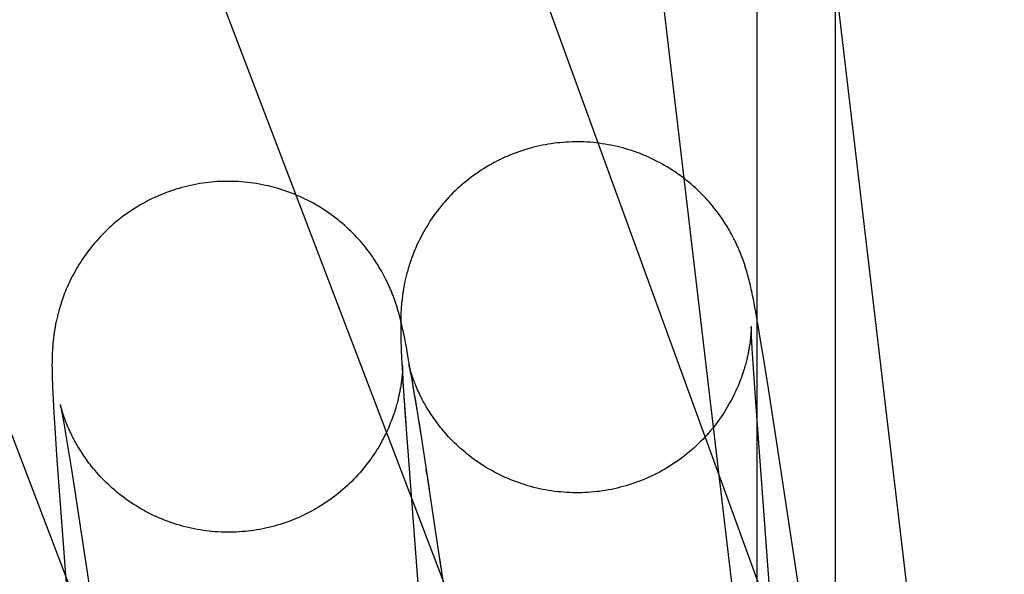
# Model space of a CAD drawing. Header units: inches. Extents: x 0 to 262, y 0 to 169.
# Tile 84 of 105: x 138.8562 to 138.9656, y 86.5668 to 86.6285. Entities that reach past the tile are written whole.
import ezdxf

# ---------------------------------------------------------------- set-up
doc = ezdxf.new("R2010")
doc.units = ezdxf.units.IN
doc.header["$LTSCALE"] = 14.384615
doc.header["$MEASUREMENT"] = 0
doc.linetypes.add('HIDDEN', pattern=[0.2, 0.1, -0.1])
doc.layers.add('DEFAULT_2', color=8, linetype='HIDDEN')

msp = doc.modelspace()

# ---------------------------------------------------------------- linework, layer by layer
at = {"layer": 'DEFAULT_2', "color": 8, "linetype": 'HIDDEN'}
for p, q in [((139.04369, 86.27623), (138.4879, 87.80323)), ((138.93813, 85.78387), (138.93813, 87.4876)), ((138.94684, 85.78387), (138.94684, 87.4876)), ((138.96262, 86.49904), (138.90026, 87.02791)), ((138.93727, 86.5493), (138.8866, 86.97902)), ((138.76861, 86.91934), (138.94163, 86.46539)), ((138.73217, 86.90544), (138.92297, 86.40484)), ((138.93708, 86.60013), (138.93702, 86.60034)), ((138.93713, 86.59992), (138.93708, 86.60013)), ((138.93719, 86.59971), (138.93713, 86.59992)), ((138.93724, 86.59951), (138.93719, 86.59971)), ((138.93729, 86.5993), (138.93724, 86.59951)), ((138.93734, 86.5991), (138.93729, 86.5993)), ((138.93739, 86.5989), (138.93734, 86.5991)), ((138.93744, 86.59869), (138.93739, 86.5989)), ((138.93748, 86.59848), (138.93744, 86.59869)), ((138.93753, 86.59826), (138.93748, 86.59848)), ((138.93758, 86.59803), (138.93753, 86.59826)), ((138.93763, 86.59779), (138.93758, 86.59803)), ((138.93771, 86.59739), (138.93763, 86.59779)), ((138.9378, 86.59695), (138.93771, 86.59739)), ((138.89836, 86.59574), (138.8983, 86.59596)), ((138.89857, 86.59594), (138.89856, 86.59574)), ((138.89858, 86.59615), (138.89857, 86.59594)), ((138.93789, 86.59648), (138.9378, 86.59695)), ((138.93798, 86.59598), (138.93789, 86.59648)), ((138.93811, 86.59525), (138.93798, 86.59598)), ((138.89841, 86.59553), (138.89836, 86.59574)), ((138.89847, 86.59533), (138.89841, 86.59553)), ((138.89852, 86.59512), (138.89847, 86.59533)), ((138.89857, 86.59492), (138.89852, 86.59512)), ((138.89855, 86.59536), (138.89854, 86.59517)), ((138.89854, 86.59517), (138.89854, 86.59498)), ((138.89854, 86.59498), (138.89854, 86.5948)), ((138.89856, 86.59555), (138.89855, 86.59536)), ((138.89856, 86.59574), (138.89856, 86.59555)), ((138.89862, 86.59471), (138.89857, 86.59492)), ((138.93829, 86.59423), (138.93811, 86.59525)), ((138.89854, 86.5948), (138.89854, 86.59462)), ((138.89854, 86.59462), (138.89854, 86.59444)), ((138.89854, 86.59444), (138.89854, 86.59426)), ((138.89854, 86.59426), (138.89854, 86.59408)), ((138.89854, 86.59408), (138.89854, 86.5938)), ((138.89854, 86.5938), (138.89854, 86.59351)), ((138.89867, 86.59451), (138.89862, 86.59471)), ((138.89872, 86.59431), (138.89867, 86.59451)), ((138.89876, 86.5941), (138.89872, 86.59431)), ((138.89881, 86.59388), (138.89876, 86.5941)), ((138.89886, 86.59365), (138.89881, 86.59388)), ((138.93746, 86.5938), (138.93745, 86.59368)), ((138.93747, 86.59402), (138.93746, 86.59391)), ((138.93746, 86.59391), (138.93746, 86.5938)), ((138.93748, 86.59426), (138.93747, 86.59419)), ((138.93747, 86.59419), (138.93747, 86.59411)), ((138.93747, 86.59411), (138.93747, 86.59402)), ((138.93748, 86.59439), (138.93748, 86.59438)), ((138.93748, 86.59438), (138.93748, 86.59438)), ((138.93748, 86.59438), (138.93748, 86.59437)), ((138.93748, 86.59434), (138.93748, 86.59436)), ((138.93748, 86.59435), (138.93748, 86.59433)), ((138.93748, 86.59431), (138.93748, 86.59426)), ((138.93749, 86.59404), (138.93748, 86.59419)), ((138.93749, 86.59384), (138.93749, 86.59404)), ((138.9375, 86.5936), (138.93749, 86.59384)), ((138.93852, 86.59284), (138.93829, 86.59423)), ((138.89854, 86.59351), (138.89855, 86.59321)), ((138.89855, 86.59321), (138.89856, 86.5929)), ((138.89856, 86.5929), (138.89857, 86.59257)), ((138.89891, 86.5934), (138.89886, 86.59365)), ((138.89899, 86.593), (138.89891, 86.5934)), ((138.89908, 86.59256), (138.89899, 86.593)), ((138.93752, 86.5932), (138.9375, 86.5936)), ((138.93754, 86.59269), (138.93752, 86.5932)), ((138.93759, 86.59188), (138.93754, 86.59269)), ((138.93884, 86.59092), (138.93852, 86.59284)), ((138.85986, 86.59168), (138.85985, 86.59147)), ((138.89857, 86.59257), (138.89859, 86.59212)), ((138.89859, 86.59212), (138.89861, 86.59163)), ((138.89861, 86.59163), (138.89864, 86.59096)), ((138.89917, 86.59209), (138.89908, 86.59256)), ((138.89926, 86.59159), (138.89917, 86.59209)), ((138.89939, 86.59086), (138.89926, 86.59159)), ((138.93765, 86.59083), (138.93759, 86.59188)), ((138.85983, 86.59089), (138.85982, 86.59071)), ((138.85982, 86.59071), (138.85982, 86.59052)), ((138.85982, 86.59052), (138.85982, 86.59034)), ((138.85984, 86.59128), (138.85983, 86.59108)), ((138.85983, 86.59108), (138.85983, 86.59089)), ((138.85985, 86.59147), (138.85984, 86.59128)), ((138.89864, 86.59096), (138.89868, 86.59022)), ((138.89957, 86.58984), (138.89939, 86.59086)), ((138.93775, 86.58916), (138.93765, 86.59083)), ((138.93939, 86.58746), (138.93884, 86.59092)), ((138.85982, 86.59034), (138.85981, 86.59016)), ((138.85981, 86.59016), (138.85981, 86.58998)), ((138.85981, 86.58998), (138.85982, 86.5898)), ((138.85982, 86.5898), (138.85982, 86.58962)), ((138.85982, 86.58962), (138.85982, 86.58934)), ((138.89868, 86.59022), (138.89873, 86.58922)), ((138.89874, 86.5895), (138.89873, 86.58939)), ((138.89873, 86.58939), (138.89873, 86.58926)), ((138.89875, 86.58961), (138.89874, 86.5895)), ((138.89876, 86.58991), (138.89875, 86.58985)), ((138.89875, 86.58985), (138.89875, 86.58978)), ((138.89875, 86.58978), (138.89875, 86.5897)), ((138.89875, 86.5897), (138.89875, 86.58961)), ((138.89876, 86.58999), (138.89876, 86.59)), ((138.89876, 86.59), (138.89876, 86.58999)), ((138.89876, 86.58997), (138.89876, 86.58998)), ((138.89876, 86.58998), (138.89876, 86.58997)), ((138.89876, 86.58996), (138.89876, 86.58994)), ((138.89876, 86.58974), (138.89876, 86.58986)), ((138.89877, 86.58957), (138.89876, 86.58974)), ((138.89878, 86.58935), (138.89877, 86.58957)), ((138.89946, 86.59007), (138.89946, 86.59008)), ((138.89946, 86.59008), (138.89946, 86.59008)), ((138.89946, 86.59007), (138.89946, 86.59006)), ((138.89947, 86.59004), (138.89946, 86.59006)), ((138.89947, 86.59004), (138.89948, 86.58997)), ((138.89948, 86.59), (138.89947, 86.59003)), ((138.89948, 86.58997), (138.8995, 86.58986)), ((138.8995, 86.58986), (138.89953, 86.58972)), ((138.89953, 86.58981), (138.89951, 86.58989)), ((138.89955, 86.58972), (138.89953, 86.58981)), ((138.89953, 86.58972), (138.89957, 86.58953)), ((138.89958, 86.58962), (138.89955, 86.58972)), ((138.8998, 86.58845), (138.89957, 86.58984)), ((138.89957, 86.58953), (138.89961, 86.58929)), ((138.89961, 86.58951), (138.89958, 86.58962)), ((138.89964, 86.58939), (138.89961, 86.58951)), ((138.89968, 86.58927), (138.89964, 86.58939)), ((138.85982, 86.58934), (138.85983, 86.58905)), ((138.85983, 86.58905), (138.85983, 86.58874)), ((138.85983, 86.58874), (138.85984, 86.58843)), ((138.85984, 86.58843), (138.85986, 86.588)), ((138.89873, 86.58922), (138.89883, 86.58765)), ((138.89879, 86.58909), (138.89878, 86.58935)), ((138.89881, 86.58865), (138.89879, 86.58909)), ((138.89883, 86.5881), (138.89881, 86.58865)), ((138.89961, 86.58929), (138.89969, 86.58891)), ((138.89969, 86.58891), (138.89977, 86.58843)), ((138.89977, 86.58843), (138.8999, 86.5877)), ((138.90012, 86.58653), (138.8998, 86.58845)), ((138.93797, 86.58594), (138.93775, 86.58916)), ((138.85986, 86.588), (138.85987, 86.58755)), ((138.85987, 86.58755), (138.8599, 86.58694)), ((138.89888, 86.58723), (138.89883, 86.5881)), ((138.89883, 86.58765), (138.89911, 86.58361)), ((138.89896, 86.58585), (138.89888, 86.58723)), ((138.8999, 86.5877), (138.90008, 86.58662)), ((138.94073, 86.57874), (138.93939, 86.58746)), ((138.8599, 86.58694), (138.85993, 86.58629)), ((138.85993, 86.58629), (138.85998, 86.58544)), ((138.90008, 86.58662), (138.90034, 86.58504)), ((138.90012, 86.58653), (138.90078, 86.58232)), ((138.85998, 86.58544), (138.86005, 86.58417)), ((138.86074, 86.58568), (138.86074, 86.58569)), ((138.86074, 86.58569), (138.86074, 86.58569)), ((138.86074, 86.58568), (138.86074, 86.58567)), ((138.86075, 86.58565), (138.86074, 86.58567)), ((138.86074, 86.58566), (138.86075, 86.58564)), ((138.86075, 86.58562), (138.86077, 86.58552)), ((138.86079, 86.58549), (138.86077, 86.58556)), ((138.86077, 86.58552), (138.8608, 86.58539)), ((138.86081, 86.58541), (138.86079, 86.58549)), ((138.8608, 86.58539), (138.86083, 86.58521)), ((138.86083, 86.58532), (138.86081, 86.58541)), ((138.86086, 86.58522), (138.86083, 86.58532)), ((138.86083, 86.58521), (138.86088, 86.58499)), ((138.86089, 86.58511), (138.86086, 86.58522)), ((138.86088, 86.58499), (138.86095, 86.58462)), ((138.86093, 86.58499), (138.86089, 86.58511)), ((138.86097, 86.58486), (138.86093, 86.58499)), ((138.89898, 86.58537), (138.90331, 86.52692)), ((138.94106, 86.54467), (138.93797, 86.58594)), ((138.86005, 86.58417), (138.86016, 86.5825)), ((138.86095, 86.58462), (138.86103, 86.58416)), ((138.86103, 86.58416), (138.86116, 86.58343)), ((138.86116, 86.58343), (138.86132, 86.58246)), ((138.90055, 86.58383), (138.90171, 86.57626)), ((138.86016, 86.5825), (138.86036, 86.57953)), ((138.86132, 86.58246), (138.86158, 86.58092)), ((138.86158, 86.58092), (138.86197, 86.57844)), ((138.86036, 86.57953), (138.86358, 86.53644)), ((138.86197, 86.57844), (138.86227, 86.57655)), ((138.90146, 86.57797), (138.90137, 86.5785)), ((138.9456, 86.5466), (138.94073, 86.57874)), ((138.90304, 86.5675), (138.90154, 86.57742)), ((138.86227, 86.57655), (138.86391, 86.56583)), ((138.90521, 86.55316), (138.90288, 86.5686))]:
    msp.add_line(p, q, dxfattribs=at)
for points in [[(138.91592, 86.61475), (138.91561, 86.61471), (138.91527, 86.61466), (138.91494, 86.61461), (138.91461, 86.61456), (138.91428, 86.61449), (138.91395, 86.61442), (138.91362, 86.61435), (138.9133, 86.61427), (138.91297, 86.61418), (138.91265, 86.61409), (138.91232, 86.61399), (138.912, 86.61389), (138.91168, 86.61378), (138.91137, 86.61367), (138.91105, 86.61355), (138.91074, 86.61342), (138.91043, 86.61329), (138.91012, 86.61316), (138.90982, 86.61302), (138.90951, 86.61287), (138.90921, 86.61272), (138.90891, 86.61256), (138.90862, 86.6124), (138.90833, 86.61224), (138.90804, 86.61207), (138.90775, 86.61189), (138.90747, 86.61171), (138.90719, 86.61152), (138.90691, 86.61133), (138.90664, 86.61114), (138.90637, 86.61094), (138.9061, 86.61073), (138.90584, 86.61052), (138.90558, 86.61031), (138.90533, 86.61009), (138.90508, 86.60987), (138.90483, 86.60965), (138.90459, 86.60942), (138.90435, 86.60919), (138.90412, 86.60895), (138.90389, 86.60871), (138.90367, 86.60847), (138.90345, 86.60822), (138.90323, 86.60797), (138.90302, 86.60772), (138.90282, 86.60746), (138.90262, 86.60721), (138.90242, 86.60695), (138.90224, 86.60669), (138.90205, 86.60642), (138.90187, 86.60616), (138.9017, 86.6059), (138.90154, 86.60563), (138.90138, 86.60537), (138.90122, 86.60511), (138.90107, 86.60485), (138.90093, 86.60459), (138.9008, 86.60433), (138.90067, 86.60407), (138.90054, 86.60382), (138.90042, 86.60357), (138.90031, 86.60333), (138.90021, 86.60309), (138.90011, 86.60286), (138.90001, 86.60263), (138.89992, 86.6024), (138.89984, 86.60218), (138.89976, 86.60197), (138.89969, 86.60176), (138.89962, 86.60156), (138.89955, 86.60136), (138.89949, 86.60117), (138.89943, 86.60098), (138.89938, 86.6008), (138.89933, 86.60063), (138.89928, 86.60046), (138.89924, 86.60029), (138.8992, 86.60013), (138.89916, 86.59998), (138.89912, 86.59983), (138.89909, 86.59968), (138.89905, 86.59954), (138.89902, 86.5994), (138.89899, 86.59926), (138.89897, 86.59913), (138.89894, 86.599), (138.89892, 86.59887), (138.89889, 86.59874), (138.89887, 86.59861), (138.89885, 86.59849), (138.89883, 86.59837), (138.89881, 86.59825), (138.89879, 86.59813), (138.89877, 86.59801), (138.89876, 86.5979), (138.89874, 86.59778), (138.89873, 86.59767), (138.89871, 86.59755), (138.8987, 86.59744), (138.89869, 86.59733), (138.89867, 86.59721), (138.89866, 86.5971), (138.89865, 86.59699), (138.89864, 86.59689), (138.89863, 86.59678), (138.89862, 86.59667), (138.89861, 86.59656), (138.8986, 86.59646), (138.8986, 86.59635), (138.89858, 86.59615)], [(138.93524, 86.6047), (138.93515, 86.60486), (138.93506, 86.60503), (138.93496, 86.6052), (138.93486, 86.60537), (138.93475, 86.60555), (138.93463, 86.60573), (138.93451, 86.60592), (138.93439, 86.60611), (138.93426, 86.6063), (138.93412, 86.6065), (138.93398, 86.6067), (138.93383, 86.60691), (138.93367, 86.60712), (138.93351, 86.60733), (138.93334, 86.60755), (138.93316, 86.60777), (138.93298, 86.60799), (138.93279, 86.60821), (138.93259, 86.60843), (138.93239, 86.60865), (138.93218, 86.60887), (138.93196, 86.60909), (138.93174, 86.60931), (138.93151, 86.60953), (138.93128, 86.60975), (138.93104, 86.60996), (138.9308, 86.61017), (138.93055, 86.61038), (138.9303, 86.61059), (138.93005, 86.61079), (138.92979, 86.61099), (138.92952, 86.61118), (138.92925, 86.61137), (138.92898, 86.61156), (138.9287, 86.61174), (138.92842, 86.61192), (138.92814, 86.61209), (138.92785, 86.61226), (138.92756, 86.61243), (138.92727, 86.61259), (138.92697, 86.61274), (138.92667, 86.61289), (138.92637, 86.61303), (138.92606, 86.61317), (138.92576, 86.61331), (138.92545, 86.61344), (138.92514, 86.61356), (138.92482, 86.61368), (138.92451, 86.61379), (138.92419, 86.6139), (138.92387, 86.614), (138.92355, 86.6141), (138.92322, 86.61419), (138.9229, 86.61427), (138.92257, 86.61435), (138.92224, 86.61443), (138.92191, 86.6145), (138.92158, 86.61456), (138.92125, 86.61462), (138.92092, 86.61467), (138.92059, 86.61471), (138.92025, 86.61475), (138.91992, 86.61479), (138.91958, 86.61482), (138.91925, 86.61484), (138.91891, 86.61486), (138.91858, 86.61487), (138.91824, 86.61487), (138.9179, 86.61487), (138.91757, 86.61486), (138.91723, 86.61485), (138.91689, 86.61483), (138.91656, 86.61481), (138.91622, 86.61478), (138.91592, 86.61475)], [(138.8772, 86.61036), (138.87689, 86.61032), (138.87656, 86.61028), (138.87622, 86.61023), (138.87589, 86.61017), (138.87556, 86.61011), (138.87523, 86.61004), (138.87491, 86.60996), (138.87458, 86.60988), (138.87425, 86.6098), (138.87393, 86.6097), (138.87361, 86.60961), (138.87329, 86.60951), (138.87297, 86.6094), (138.87265, 86.60928), (138.87234, 86.60916), (138.87203, 86.60904), (138.87172, 86.60891), (138.87141, 86.60878), (138.87111, 86.60864), (138.8708, 86.60849), (138.8705, 86.60834), (138.87021, 86.60818), (138.86991, 86.60802), (138.86962, 86.60786), (138.86933, 86.60769), (138.86904, 86.60751), (138.86876, 86.60733), (138.86848, 86.60714), (138.86821, 86.60695), (138.86793, 86.60676), (138.86766, 86.60656), (138.8674, 86.60636), (138.86714, 86.60615), (138.86688, 86.60594), (138.86662, 86.60572), (138.86637, 86.6055), (138.86613, 86.60527), (138.86589, 86.60505), (138.86565, 86.60481), (138.86542, 86.60458), (138.86519, 86.60434), (138.86496, 86.6041), (138.86474, 86.60385), (138.86453, 86.6036), (138.86432, 86.60335), (138.86411, 86.6031), (138.86391, 86.60284), (138.86372, 86.60258), (138.86353, 86.60232), (138.86335, 86.60206), (138.86317, 86.6018), (138.863, 86.60153), (138.86283, 86.60127), (138.86267, 86.60101), (138.86251, 86.60075), (138.86237, 86.60048), (138.86222, 86.60022), (138.86209, 86.59997), (138.86196, 86.59971), (138.86183, 86.59946), (138.86172, 86.59921), (138.8616, 86.59897), (138.8615, 86.59873), (138.8614, 86.59849), (138.8613, 86.59826), (138.86121, 86.59804), (138.86113, 86.59782), (138.86105, 86.59761), (138.86098, 86.5974), (138.86091, 86.59719), (138.86084, 86.597), (138.86078, 86.5968), (138.86072, 86.59662), (138.86067, 86.59644), (138.86062, 86.59626), (138.86057, 86.59609), (138.86052, 86.59593), (138.86048, 86.59577), (138.86044, 86.59561), (138.86041, 86.59546), (138.86037, 86.59531), (138.86034, 86.59517), (138.86031, 86.59503), (138.86028, 86.59489), (138.86025, 86.59476), (138.86022, 86.59463), (138.8602, 86.5945), (138.86018, 86.59437), (138.86015, 86.59425), (138.86013, 86.59412), (138.86011, 86.594), (138.86009, 86.59388), (138.86007, 86.59376), (138.86006, 86.59364), (138.86004, 86.59353), (138.86002, 86.59341), (138.86001, 86.5933), (138.85999, 86.59318), (138.85998, 86.59307), (138.85997, 86.59296), (138.85995, 86.59285), (138.85994, 86.59274), (138.85993, 86.59263), (138.85992, 86.59252), (138.85991, 86.59241), (138.8599, 86.5923), (138.85989, 86.5922), (138.85989, 86.59209), (138.85988, 86.59199), (138.85987, 86.59188), (138.85986, 86.59168)], [(138.89652, 86.60032), (138.89643, 86.60048), (138.89634, 86.60064), (138.89624, 86.60081), (138.89613, 86.60098), (138.89603, 86.60116), (138.89591, 86.60134), (138.89579, 86.60153), (138.89567, 86.60172), (138.89554, 86.60192), (138.8954, 86.60212), (138.89526, 86.60232), (138.89511, 86.60253), (138.89495, 86.60274), (138.89479, 86.60295), (138.89462, 86.60316), (138.89444, 86.60338), (138.89426, 86.6036), (138.89407, 86.60382), (138.89387, 86.60404), (138.89367, 86.60426), (138.89346, 86.60449), (138.89324, 86.60471), (138.89302, 86.60493), (138.89279, 86.60514), (138.89256, 86.60536), (138.89232, 86.60557), (138.89208, 86.60579), (138.89183, 86.60599), (138.89158, 86.6062), (138.89132, 86.6064), (138.89106, 86.6066), (138.8908, 86.60679), (138.89053, 86.60699), (138.89026, 86.60717), (138.88998, 86.60735), (138.8897, 86.60753), (138.88942, 86.60771), (138.88913, 86.60788), (138.88884, 86.60804), (138.88855, 86.6082), (138.88825, 86.60835), (138.88795, 86.6085), (138.88765, 86.60865), (138.88734, 86.60879), (138.88704, 86.60892), (138.88673, 86.60905), (138.88642, 86.60917), (138.8861, 86.60929), (138.88578, 86.6094), (138.88547, 86.60951), (138.88515, 86.60961), (138.88482, 86.60971), (138.8845, 86.6098), (138.88418, 86.60989), (138.88385, 86.60997), (138.88352, 86.61004), (138.88319, 86.61011), (138.88286, 86.61017), (138.88253, 86.61023), (138.8822, 86.61028), (138.88187, 86.61033), (138.88153, 86.61037), (138.8812, 86.6104), (138.88086, 86.61043), (138.88053, 86.61045), (138.88019, 86.61047), (138.87985, 86.61048), (138.87952, 86.61048), (138.87918, 86.61048), (138.87885, 86.61048), (138.87851, 86.61047), (138.87817, 86.61045), (138.87784, 86.61042), (138.8775, 86.61039), (138.8772, 86.61036)], [(138.93702, 86.60034), (138.93699, 86.60045), (138.93695, 86.60056), (138.93692, 86.60066), (138.93689, 86.60077), (138.93686, 86.60088), (138.93682, 86.60099), (138.93679, 86.60109), (138.93675, 86.6012), (138.93672, 86.60131), (138.93668, 86.60142), (138.93664, 86.60152), (138.93661, 86.60163), (138.93657, 86.60174), (138.93653, 86.60185), (138.93649, 86.60196), (138.93645, 86.60206), (138.93641, 86.60217), (138.93637, 86.60228), (138.93632, 86.60239), (138.93628, 86.6025), (138.93623, 86.60262), (138.93619, 86.60273), (138.93614, 86.60285), (138.93609, 86.60296), (138.93604, 86.60308), (138.93598, 86.6032), (138.93593, 86.60332), (138.93587, 86.60345), (138.93581, 86.60358), (138.93575, 86.60371), (138.93569, 86.60384), (138.93562, 86.60397), (138.93555, 86.60411), (138.93548, 86.60425), (138.9354, 86.6044), (138.93532, 86.60455), (138.93524, 86.6047)], [(138.8983, 86.59596), (138.89826, 86.59606), (138.89823, 86.59617), (138.8982, 86.59628), (138.89817, 86.59638), (138.89814, 86.59649), (138.8981, 86.5966), (138.89807, 86.59671), (138.89803, 86.59681), (138.898, 86.59692), (138.89796, 86.59703), (138.89792, 86.59714), (138.89789, 86.59725), (138.89785, 86.59735), (138.89781, 86.59746), (138.89777, 86.59757), (138.89773, 86.59768), (138.89769, 86.59779), (138.89765, 86.5979), (138.8976, 86.59801), (138.89756, 86.59812), (138.89751, 86.59823), (138.89747, 86.59834), (138.89742, 86.59846), (138.89737, 86.59858), (138.89732, 86.59869), (138.89726, 86.59881), (138.89721, 86.59894), (138.89715, 86.59906), (138.89709, 86.59919), (138.89703, 86.59932), (138.89697, 86.59945), (138.8969, 86.59959), (138.89683, 86.59973), (138.89676, 86.59987), (138.89668, 86.60001), (138.8966, 86.60016), (138.89652, 86.60032)], [(138.93748, 86.59419), (138.93748, 86.59429), (138.93748, 86.59432)], [(138.93745, 86.59368), (138.93744, 86.59354), (138.93743, 86.59347), (138.93743, 86.5934), (138.93742, 86.59332), (138.93741, 86.59325), (138.93741, 86.59317), (138.9374, 86.59309), (138.93739, 86.593), (138.93738, 86.59292), (138.93737, 86.59284), (138.93736, 86.59275), (138.93735, 86.59266), (138.93734, 86.59257), (138.93732, 86.59248), (138.93731, 86.59238), (138.9373, 86.59229), (138.93728, 86.59219), (138.93726, 86.59209), (138.93725, 86.59199), (138.93723, 86.59188), (138.93721, 86.59178), (138.93719, 86.59167), (138.93717, 86.59155), (138.93715, 86.59144), (138.93712, 86.59132), (138.9371, 86.5912), (138.93707, 86.59107), (138.93704, 86.59095), (138.93701, 86.59081), (138.93698, 86.59068), (138.93695, 86.59054), (138.93691, 86.5904), (138.93687, 86.59025), (138.93683, 86.59009), (138.93678, 86.58994), (138.93674, 86.58977), (138.93669, 86.58961), (138.93663, 86.58943), (138.93657, 86.58925), (138.93651, 86.58907), (138.93645, 86.58888), (138.93638, 86.58868), (138.9363, 86.58847), (138.93622, 86.58826), (138.93614, 86.58805), (138.93605, 86.58783), (138.93595, 86.5876), (138.93585, 86.58737), (138.93574, 86.58713), (138.93563, 86.58689), (138.93551, 86.58664), (138.93538, 86.58639), (138.93525, 86.58614), (138.93511, 86.58589), (138.93496, 86.58563), (138.93481, 86.58537), (138.93465, 86.58511), (138.93449, 86.58485), (138.93432, 86.58458), (138.93414, 86.58432), (138.93396, 86.58406), (138.93378, 86.5838), (138.93358, 86.58354), (138.93338, 86.58329), (138.93318, 86.58303), (138.93297, 86.58278), (138.93276, 86.58253), (138.93254, 86.58229), (138.93232, 86.58204), (138.93209, 86.5818), (138.93186, 86.58157), (138.93162, 86.58133), (138.93138, 86.58111), (138.93113, 86.58088), (138.93088, 86.58066), (138.93063, 86.58044), (138.93037, 86.58023), (138.93011, 86.58002), (138.92985, 86.57981), (138.92958, 86.57961), (138.92931, 86.57942), (138.92903, 86.57923), (138.92875, 86.57904), (138.92847, 86.57886), (138.92818, 86.57868), (138.92789, 86.57851), (138.9276, 86.57834), (138.92731, 86.57818), (138.92701, 86.57803), (138.92671, 86.57788), (138.92641, 86.57773), (138.9261, 86.57759), (138.92579, 86.57745), (138.92548, 86.57732), (138.92517, 86.5772), (138.92485, 86.57708), (138.92454, 86.57696), (138.92422, 86.57686), (138.9239, 86.57675), (138.92358, 86.57666), (138.92325, 86.57656), (138.92293, 86.57648), (138.9226, 86.5764), (138.92227, 86.57632), (138.92194, 86.57625), (138.92161, 86.57619), (138.92128, 86.57613), (138.92095, 86.57608), (138.92062, 86.57603), (138.92031, 86.576)], [(138.89876, 86.58986), (138.89876, 86.58992), (138.89876, 86.58995)], [(138.89951, 86.58989), (138.89949, 86.58995), (138.89948, 86.58998)], [(138.89873, 86.58926), (138.89872, 86.58912), (138.89871, 86.58905), (138.8987, 86.58898), (138.8987, 86.5889), (138.89869, 86.58883), (138.89868, 86.58875), (138.89867, 86.58867), (138.89866, 86.58858), (138.89866, 86.5885), (138.89864, 86.58841), (138.89863, 86.58833), (138.89862, 86.58824), (138.89861, 86.58815), (138.8986, 86.58805), (138.89858, 86.58796), (138.89857, 86.58786), (138.89855, 86.58777), (138.89854, 86.58766), (138.89852, 86.58756), (138.8985, 86.58746), (138.89848, 86.58735), (138.89846, 86.58724), (138.89844, 86.58713), (138.89842, 86.58701), (138.89839, 86.58689), (138.89837, 86.58677), (138.89834, 86.58664), (138.89831, 86.58652), (138.89828, 86.58638), (138.89825, 86.58625), (138.89821, 86.58611), (138.89818, 86.58596), (138.89814, 86.58581), (138.89809, 86.58566), (138.89805, 86.5855), (138.898, 86.58534), (138.89795, 86.58517), (138.8979, 86.58499), (138.89784, 86.58481), (138.89777, 86.58463), (138.89771, 86.58443), (138.89764, 86.58423), (138.89756, 86.58403), (138.89748, 86.58382), (138.89739, 86.5836), (138.8973, 86.58338), (138.89721, 86.58315), (138.8971, 86.58292), (138.89699, 86.58269), (138.89688, 86.58244), (138.89676, 86.5822), (138.89663, 86.58195), (138.8965, 86.5817), (138.89636, 86.58144), (138.89621, 86.58118), (138.89606, 86.58092), (138.8959, 86.58066), (138.89573, 86.5804), (138.89556, 86.58014), (138.89539, 86.57988), (138.89521, 86.57962), (138.89502, 86.57936), (138.89482, 86.57911), (138.89463, 86.57885), (138.89442, 86.5786), (138.89421, 86.57835), (138.894, 86.5781), (138.89378, 86.57786), (138.89356, 86.57762), (138.89333, 86.57738), (138.8931, 86.57714), (138.89286, 86.57691), (138.89262, 86.57668), (138.89238, 86.57646), (138.89213, 86.57624), (138.89187, 86.57602), (138.89162, 86.57581), (138.89136, 86.5756), (138.89109, 86.5754), (138.89082, 86.5752), (138.89055, 86.57501), (138.89028, 86.57482), (138.89, 86.57463), (138.88972, 86.57445), (138.88943, 86.57428), (138.88914, 86.57411), (138.88885, 86.57394), (138.88856, 86.57378), (138.88826, 86.57363), (138.88796, 86.57348), (138.88766, 86.57333), (138.88736, 86.57319), (138.88705, 86.57306), (138.88674, 86.57293), (138.88643, 86.5728), (138.88612, 86.57268), (138.8858, 86.57257), (138.88548, 86.57246), (138.88516, 86.57236), (138.88484, 86.57226), (138.88452, 86.57217), (138.8842, 86.57209), (138.88387, 86.57201), (138.88354, 86.57193), (138.88322, 86.57186), (138.88289, 86.5718), (138.88256, 86.57174), (138.88223, 86.57169), (138.88189, 86.57165), (138.88159, 86.57161)], [(138.92031, 86.576), (138.92, 86.57596), (138.91967, 86.57593), (138.91933, 86.57591), (138.91899, 86.57589), (138.91866, 86.57588), (138.91832, 86.57587), (138.91799, 86.57587), (138.91765, 86.57588), (138.91731, 86.57589), (138.91698, 86.57591), (138.91664, 86.57593), (138.91631, 86.57596), (138.91597, 86.57599), (138.91564, 86.57603), (138.9153, 86.57608), (138.91497, 86.57613), (138.91464, 86.57619), (138.91431, 86.57625), (138.91398, 86.57632), (138.91365, 86.57639), (138.91333, 86.57647), (138.913, 86.57656), (138.91268, 86.57665), (138.91236, 86.57675), (138.91204, 86.57685), (138.91172, 86.57696), (138.9114, 86.57707), (138.91109, 86.57719), (138.91078, 86.57732), (138.91047, 86.57745), (138.91016, 86.57758), (138.90986, 86.57772), (138.90956, 86.57786), (138.90926, 86.57801), (138.90896, 86.57817), (138.90867, 86.57833), (138.90838, 86.57849), (138.90809, 86.57866), (138.90781, 86.57884), (138.90753, 86.57902), (138.90725, 86.5792), (138.90698, 86.57939), (138.90672, 86.57958), (138.90645, 86.57977), (138.90619, 86.57997), (138.90594, 86.58017), (138.90569, 86.58038), (138.90544, 86.58059), (138.9052, 86.5808), (138.90497, 86.58101), (138.90474, 86.58123), (138.90451, 86.58144), (138.90429, 86.58166), (138.90408, 86.58188), (138.90387, 86.5821), (138.90367, 86.58232), (138.90348, 86.58253), (138.9033, 86.58275), (138.90312, 86.58297), (138.90294, 86.58318), (138.90278, 86.58339), (138.90262, 86.5836), (138.90247, 86.5838), (138.90232, 86.584), (138.90219, 86.5842), (138.90206, 86.58439), (138.90193, 86.58457), (138.90181, 86.58475), (138.9017, 86.58493), (138.90159, 86.5851), (138.90149, 86.58527), (138.90139, 86.58543), (138.9013, 86.58559), (138.90122, 86.58574), (138.90113, 86.58589), (138.90105, 86.58603), (138.90098, 86.58617), (138.90091, 86.58631), (138.90084, 86.58644), (138.90078, 86.58657), (138.90071, 86.5867), (138.90065, 86.58682), (138.9006, 86.58694), (138.90054, 86.58705), (138.90049, 86.58717), (138.90044, 86.58727), (138.90039, 86.58738), (138.90035, 86.58749), (138.9003, 86.58759), (138.90026, 86.58769), (138.90022, 86.58779), (138.90018, 86.58788), (138.90014, 86.58798), (138.90011, 86.58807), (138.90007, 86.58816), (138.90004, 86.58825), (138.9, 86.58834), (138.89997, 86.58842), (138.89994, 86.58851), (138.89991, 86.58859), (138.89988, 86.58867), (138.89985, 86.58875), (138.89983, 86.58883), (138.8998, 86.5889), (138.89978, 86.58898), (138.89975, 86.58906), (138.89973, 86.58913), (138.89971, 86.5892), (138.89968, 86.58927)], [(138.86077, 86.58556), (138.86076, 86.58561), (138.86075, 86.58563)], [(138.88159, 86.57161), (138.88128, 86.57158), (138.88095, 86.57155), (138.88061, 86.57152), (138.88028, 86.57151), (138.87994, 86.57149), (138.87961, 86.57149), (138.87927, 86.57149), (138.87893, 86.57149), (138.8786, 86.5715), (138.87826, 86.57152), (138.87793, 86.57154), (138.87759, 86.57157), (138.87726, 86.5716), (138.87693, 86.57164), (138.87659, 86.57169), (138.87626, 86.57174), (138.87593, 86.5718), (138.8756, 86.57186), (138.87527, 86.57193), (138.87495, 86.572), (138.87462, 86.57208), (138.8743, 86.57217), (138.87397, 86.57226), (138.87365, 86.57236), (138.87333, 86.57246), (138.87302, 86.57257), (138.8727, 86.57268), (138.87239, 86.5728), (138.87208, 86.57292), (138.87177, 86.57305), (138.87146, 86.57318), (138.87116, 86.57332), (138.87086, 86.57347), (138.87056, 86.57362), (138.87026, 86.57377), (138.86997, 86.57393), (138.86968, 86.57409), (138.8694, 86.57426), (138.86911, 86.57444), (138.86883, 86.57461), (138.86856, 86.5748), (138.86829, 86.57498), (138.86802, 86.57517), (138.86776, 86.57537), (138.8675, 86.57556), (138.86724, 86.57576), (138.86699, 86.57597), (138.86675, 86.57618), (138.86651, 86.57639), (138.86627, 86.5766), (138.86604, 86.57681), (138.86582, 86.57703), (138.8656, 86.57725), (138.86538, 86.57747), (138.86518, 86.57768), (138.86498, 86.5779), (138.86479, 86.57812), (138.8646, 86.57834), (138.86442, 86.57855), (138.86425, 86.57876), (138.86408, 86.57897), (138.86392, 86.57918), (138.86377, 86.57938), (138.86363, 86.57958), (138.86349, 86.57978), (138.86336, 86.57997), (138.86323, 86.58016), (138.86311, 86.58034), (138.863, 86.58051), (138.86289, 86.58069), (138.86279, 86.58085), (138.86269, 86.58102), (138.8626, 86.58117), (138.86251, 86.58133), (138.86243, 86.58148), (138.86235, 86.58162), (138.86227, 86.58176), (138.8622, 86.5819), (138.86213, 86.58203), (138.86207, 86.58216), (138.862, 86.58229), (138.86194, 86.58241), (138.86189, 86.58253), (138.86183, 86.58264), (138.86178, 86.58276), (138.86173, 86.58287), (138.86168, 86.58297), (138.86164, 86.58308), (138.86159, 86.58318), (138.86155, 86.58328), (138.86151, 86.58338), (138.86147, 86.58348), (138.86143, 86.58357), (138.86139, 86.58366), (138.86136, 86.58375), (138.86132, 86.58384), (138.86129, 86.58393), (138.86126, 86.58401), (138.86123, 86.5841), (138.8612, 86.58418), (138.86117, 86.58426), (138.86114, 86.58434), (138.86111, 86.58442), (138.86109, 86.5845), (138.86106, 86.58458), (138.86104, 86.58465), (138.86101, 86.58472), (138.86099, 86.58479), (138.86097, 86.58486)]]:
    msp.add_lwpolyline(points, dxfattribs=at)

doc.saveas('drawing.dxf')
